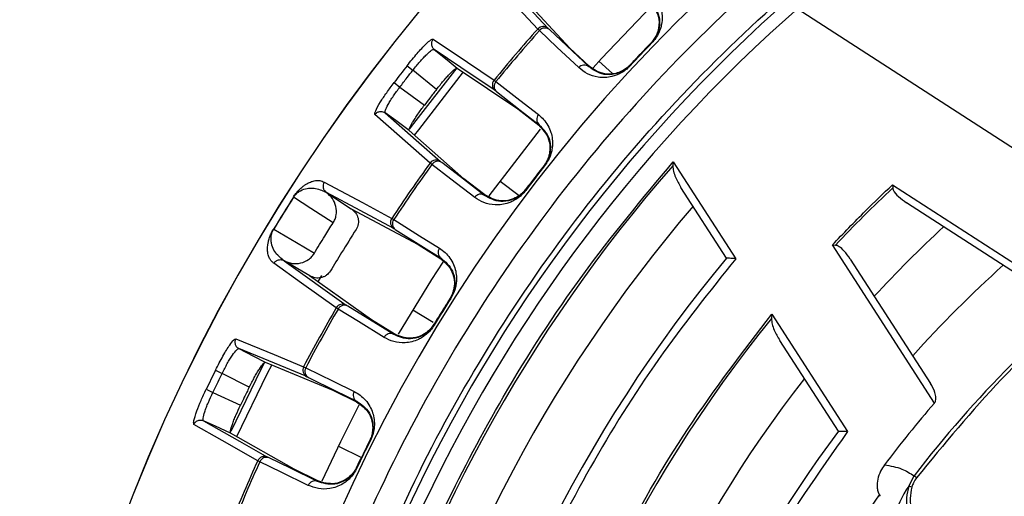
# Model space of a CAD drawing. Header units: millimetres. Extents: x -266 to 52, y 0 to 423.
# Tile 9 of 25: x -206 to -140, y 346 to 378. Entities that reach past the tile are written whole.
import ezdxf

# ---------------------------------------------------------------- set-up
doc = ezdxf.new("R2010")
doc.units = ezdxf.units.MM

msp = doc.modelspace()

# ---------------------------------------------------------------- linework, layer by layer
at = {"color": 7, "linetype": 'Continuous', "lineweight": 25}
for p, q in [((-174.19, 381.365), (-170.668, 377.573)), ((-169.199, 376.246), (-172.7, 380.016)), ((-130.362, 363.741), (-153.813, 378.89)), ((-171.26, 377.424), (-171.375, 377.533)), ((-163.653, 376.591), (-163.684, 376.62)), ((-167.896, 375.018), (-169.199, 376.246)), ((-167.231, 375.354), (-166.319, 374.525)), ((-180.22, 375.05), (-179.828, 374.743)), ((-178.226, 373.448), (-179.828, 374.743)), ((-176.825, 374.887), (-172.727, 372.123)), ((-167.925, 374.986), (-167.896, 375.018)), ((-165.121, 375.042), (-165.152, 375.071)), ((-181.1, 373.91), (-180.704, 373.609)), ((-174.334, 374.074), (-174.209, 373.978)), ((-180.704, 373.609), (-179.044, 372.387)), ((-181.7, 371.858), (-181.713, 371.943)), ((-172.727, 372.123), (-171.312, 371.025)), ((-176.369, 367.404), (-180.082, 370.667)), ((-174.663, 366.249), (-171.18, 370.764)), ((-162.209, 368.554), (-162.229, 368.285)), ((-162.209, 368.554), (-157.973, 361.997)), ((-178.539, 368.367), (-178.663, 368.464)), ((-170.907, 368.28), (-170.94, 368.306)), ((-174.948, 366.313), (-176.369, 367.404)), ((-173.926, 367.246), (-172.623, 366.271)), ((-172.19, 366.618), (-172.223, 366.643)), ((-158.593, 362.036), (-161.683, 366.82)), ((-147.369, 366.989), (-136.675, 360.08)), ((-147.369, 366.989), (-147.35, 366.783)), ((-185.689, 366.481), (-185.679, 366.475)), ((-185.679, 366.475), (-183.997, 365.376)), ((-181.118, 364.03), (-185.679, 366.475)), ((-174.974, 366.279), (-174.948, 366.313)), ((-183.997, 365.376), (-179.462, 362.946)), ((-138.002, 360.343), (-146.415, 365.777)), ((-181.258, 364.724), (-181.124, 364.641)), ((-189.256, 364.003), (-189.243, 363.995)), ((-179.462, 362.946), (-177.944, 361.996)), ((-144.522, 352.233), (-151.431, 362.927)), ((-151.431, 362.927), (-151.225, 362.909)), ((-150.219, 361.974), (-144.784, 353.561)), ((-188.545, 361.862), (-188.554, 361.867)), ((-188.545, 361.862), (-184.332, 358.856)), ((-186.807, 360.836), (-188.545, 361.862)), ((-182.626, 357.852), (-186.814, 360.84)), ((-186.015, 360.861), (-186.268, 360.434)), ((-177.263, 359.306), (-177.299, 359.329)), ((-184.882, 358.591), (-185.016, 358.675)), ((-179.82, 358.538), (-178.461, 357.709)), ((-155.541, 358.233), (-155.556, 357.956)), ((-155.541, 358.233), (-150.413, 350.295)), ((-181.102, 356.911), (-182.626, 357.852)), ((-178.389, 357.494), (-178.425, 357.516)), ((-181.125, 356.874), (-181.102, 356.911)), ((-151.023, 350.318), (-154.994, 356.465)), ((-189.823, 354.986), (-185.252, 353.103)), ((-187.219, 354.691), (-187.077, 354.622)), ((-193.181, 354.461), (-192.735, 354.24)), ((-190.905, 353.294), (-192.735, 354.24)), ((-193.813, 353.168), (-193.365, 352.953)), ((-193.365, 352.953), (-191.493, 352.09)), ((-185.252, 353.103), (-183.645, 352.313)), ((-193.988, 351.038), (-194.018, 351.118)), ((-187.869, 347.747), (-192.163, 350.197)), ((-184.859, 349.309), (-183.309, 348.556)), ((-182.696, 349.705), (-182.733, 349.724)), ((-190.189, 348.255), (-190.33, 348.324)), ((-186.258, 346.966), (-187.869, 347.747)), ((-183.618, 347.819), (-183.655, 347.837)), ((-146.268, 346.609), (-145.904, 347.304)), ((-145.736, 347.176), (-145.904, 347.304)), ((-186.276, 346.926), (-186.258, 346.966)), ((-146.057, 346.544), (-146.268, 346.609)), ((-148.185, 345.922), (-148.245, 346.018))]:
    msp.add_line(p, q, dxfattribs=at)
at = {"color": 7, "linetype": 'Continuous', "lineweight": 25, "flags": 128}
for points in [[(-171.375, 377.533), (-173.329, 379.639), (-174.898, 381.33)], [(-167.627, 374.916), (-167.058, 375.544), (-163.677, 379.086)], [(-168.603, 374.92), (-170.081, 376.312), (-171.26, 377.424)], [(-167.925, 374.986), (-169.413, 376.388), (-170.582, 377.49)], [(-178.459, 376.854), (-176.128, 375.283), (-174.334, 374.074)], [(-163.684, 376.62), (-163.704, 376.599), (-163.72, 376.582)], [(-178.473, 376.142), (-178.388, 376.15), (-178.388, 376.15), (-178.388, 376.15)], [(-178.388, 376.15), (-177.513, 375.443), (-176.825, 374.887)], [(-174.264, 373.369), (-176.573, 374.927), (-178.388, 376.15)], [(-180.032, 370.775), (-179.756, 371.147), (-176.839, 374.908)], [(-176.424, 374.626), (-179.456, 370.713), (-179.73, 370.342)], [(-165.116, 375.109), (-165.136, 375.088), (-165.152, 375.071)], [(-174.209, 373.978), (-172.582, 372.715), (-171.324, 371.739)], [(-174.17, 373.298), (-172.554, 372.044), (-171.285, 371.059)], [(-178.663, 368.464), (-180.735, 370.286), (-182.398, 371.749)], [(-181.7, 371.858), (-179.608, 370.02), (-177.964, 368.575)], [(-180.082, 370.667), (-180.988, 371.334), (-181.7, 371.858)], [(-171.312, 371.025), (-171.297, 371.044), (-171.285, 371.059)], [(-175.642, 366.144), (-177.252, 367.38), (-178.539, 368.367)], [(-174.974, 366.279), (-176.596, 367.524), (-177.871, 368.502)], [(-170.94, 368.306), (-170.958, 368.283), (-170.973, 368.265)], [(-185.826, 367.169), (-183.243, 365.787), (-181.258, 364.724)], [(-172.191, 366.685), (-172.209, 366.662), (-172.223, 366.643)], [(-185.229, 364.411), (-186.725, 365.388), (-187.901, 366.155)], [(-183.997, 365.376), (-183.993, 365.373), (-183.989, 365.371)], [(-181.124, 364.641), (-179.378, 363.549), (-178.028, 362.706)], [(-189.243, 363.995), (-187.704, 363.087), (-186.495, 362.372)], [(-181.016, 363.968), (-179.283, 362.885), (-177.92, 362.033)], [(-177.944, 361.996), (-177.931, 362.017), (-177.92, 362.033)], [(-185.016, 358.675), (-187.355, 360.344), (-189.232, 361.685)], [(-180.809, 356.883), (-178.536, 360.593), (-177.78, 361.758)], [(-177.299, 359.329), (-177.315, 359.304), (-177.327, 359.284)], [(-181.776, 356.673), (-183.503, 357.74), (-184.882, 358.591)], [(-181.125, 356.874), (-182.865, 357.948), (-184.232, 358.792)], [(-178.398, 357.561), (-178.413, 357.535), (-178.425, 357.516)], [(-191.819, 356.583), (-189.219, 355.514), (-187.219, 354.691)], [(-191.689, 355.883), (-191.607, 355.909), (-191.607, 355.909), (-191.607, 355.909)], [(-191.607, 355.909), (-190.608, 355.392), (-189.823, 354.986)], [(-187.009, 354.015), (-189.584, 355.075), (-191.607, 355.909)], [(-192.134, 350.317), (-190.09, 354.519), (-189.843, 354.999)], [(-189.38, 354.806), (-189.701, 354.18), (-191.754, 349.946)], [(-187.077, 354.622), (-185.229, 353.713), (-183.801, 353.01)], [(-186.902, 353.964), (-185.067, 353.061), (-183.625, 352.352)], [(-185.962, 346.969), (-184.701, 349.633), (-183.451, 352.106)], [(-183.645, 352.313), (-183.634, 352.335), (-183.625, 352.352)], [(-190.33, 348.324), (-192.727, 349.692), (-194.65, 350.79)], [(-193.988, 351.038), (-191.568, 349.658), (-189.667, 348.574)], [(-192.163, 350.197), (-193.185, 350.668), (-193.988, 351.038)], [(-186.903, 346.66), (-188.73, 347.547), (-190.189, 348.255)], [(-186.276, 346.926), (-188.116, 347.819), (-189.562, 348.52)]]:
    msp.add_lwpolyline(points, dxfattribs=at)
at = {"color": 7, "linetype": 'Continuous', "lineweight": 25}
for centre, radius, start, end in [((-85.471, 301.029), 121.894, 7.06858, 172.93142), ((-85.471, 301.029), 121.889, 7.06888, 172.93112), ((-85.471, 301.029), 108.524, 7.94474, 172.05526), ((-85.471, 301.029), 104.454, 109.74972, 160.25028), ((-85.471, 301.029), 103.6, 109.74972, 160.25028), ((-85.471, 301.029), 115.031, 138.31253, 140.58007), ((-85.471, 301.029), 114.874, 138.31499, 140.57762), ((-171.001, 377.201), 0.499, 48.04247, 138.39255), ((-170.888, 377.117), 0.483, 50.71232, 140.40862), ((-85.471, 301.029), 108.729, 135.97655, 137.10087), ((-85.471, 301.029), 120.235, 142.00223, 142.68809), ((-168.231, 374.612), 0.483, 50.71518, 140.4545), ((-173.949, 373.757), 0.499, 140.49997, 230.84143), ((-173.848, 373.658), 0.483, 138.48276, 228.17201), ((-170.963, 371.419), 0.483, 138.43713, 228.16917), ((-178.258, 368.172), 0.499, 53.84889, 144.19033), ((-178.137, 368.099), 0.483, 56.51831, 146.20756), ((-85.471, 301.029), 102.054, 138.77478, 163.91416), ((-85.471, 301.029), 115.031, 144.11025, 146.37779), ((-85.471, 301.029), 114.874, 144.1127, 146.37533), ((-85.471, 301.029), 108.729, 141.79203, 142.8983), ((-85.471, 301.029), 90.292, 133.26136, 136.73864), ((-85.471, 301.029), 121.395, 147.55133, 148.7519), ((-85.471, 301.029), 121.381, 147.55133, 148.7519), ((-175.24, 365.876), 0.483, 56.52115, 146.25319), ((-85.471, 301.029), 99.229, 139.44341, 166.12821), ((-180.843, 364.447), 0.499, 146.29777, 236.64785), ((-180.733, 364.359), 0.483, 144.2817, 233.978), ((-85.471, 301.029), 86.015, 132.78844, 137.21156), ((-177.636, 362.424), 0.483, 144.23582, 233.97514), ((-85.471, 301.029), 95.229, 140.16133, 167.7489), ((-85.471, 301.029), 81.376, 131.95139, 138.04861), ((-85.471, 301.029), 76.115, 127.44255, 142.5579), ((-85.471, 301.029), 108.729, 147.58945, 148.71378), ((-85.471, 301.029), 115.031, 149.92543, 152.19297), ((-85.471, 301.029), 114.874, 149.9279, 152.19052), ((-184.584, 358.425), 0.499, 59.65537, 150.00544), ((-184.456, 358.365), 0.483, 62.32523, 152.02153), ((-85.471, 301.029), 90.292, 140.91453, 168.49033), ((-181.349, 356.447), 0.483, 62.32809, 152.0674), ((-186.778, 354.457), 0.499, 152.11287, 242.45434), ((-186.659, 354.381), 0.483, 150.09567, 239.78492), ((-85.471, 301.029), 120.235, 153.61513, 154.301), ((-85.471, 301.029), 86.015, 142.08332, 168.5), ((-183.382, 352.769), 0.483, 150.05003, 239.78208), ((-85.471, 301.029), 78.159, 139.07098, 143.02131), ((-85.471, 301.029), 82.015, 143.06051, 168.5), ((-85.471, 301.029), 108.771, 153.40493, 154.5112), ((-85.471, 301.029), 108.729, 153.40493, 154.5112), ((-189.875, 348.119), 0.499, 65.46179, 155.80323), ((-189.741, 348.072), 0.483, 68.13121, 157.82046), ((-85.471, 301.029), 115.031, 155.72315, 157.99069), ((-85.471, 301.029), 114.874, 155.72561, 157.98823), ((-186.456, 346.478), 0.483, 68.13405, 157.8661), ((-138.37, 341.472), 9.422, 146.964, 161.86463)]:
    msp.add_arc(centre, radius, start, end, dxfattribs=at)
for points, knots in [([(-85.471, 407.721), (-88.671, 407.638), (-95.178, 407.468), (-105.01, 406.067), (-114.957, 403.743), (-124.876, 400.366), (-134.607, 395.938), (-143.988, 390.465), (-152.853, 383.995), (-161.048, 376.607), (-168.436, 368.412), (-174.907, 359.547), (-180.377, 350.165), (-184.818, 340.435), (-188.147, 330.511), (-190.199, 322.358), (-190.804, 317.504), (-190.988, 316.029)], [0, 0, 0, 0, 0.062943, 0.128004, 0.194999, 0.263694, 0.333813, 0.405038, 0.477022, 0.549391, 0.621759, 0.693743, 0.764969, 0.835088, 0.903783, 0.970777, 1, 1, 1, 1]), ([(-184.113, 336.445), (-182.884, 339.589), (-180.405, 345.93), (-175.507, 354.986), (-169.738, 363.645), (-163.073, 371.734), (-155.664, 379.09), (-147.633, 385.624), (-139.107, 391.25), (-130.203, 396.035), (-123.976, 398.466), (-120.887, 399.671)], [0, 0, 0, 0, 0.109606, 0.221, 0.3337, 0.44719, 0.560921, 0.672343, 0.78298, 0.89235, 1, 1, 1, 1]), ([(-163.718, 380.075), (-163.609, 379.959), (-163.389, 379.725), (-163.15, 379.297), (-162.998, 378.835), (-162.941, 378.361), (-162.972, 377.94), (-163.06, 377.577), (-163.182, 377.261), (-163.363, 376.924), (-163.56, 376.697), (-163.653, 376.591)], [0, 0, 0, 0, 0.167435, 0.335878, 0.498171, 0.632168, 0.748479, 0.815426, 0.874209, 0.94092, 1, 1, 1, 1]), ([(-163.778, 379.363), (-163.542, 379.063), (-163.186, 378.613), (-163.138, 377.764), (-163.29, 377.214), (-163.468, 376.892), (-163.606, 376.706), (-163.682, 376.623), (-163.72, 376.582)], [0, 0, 0, 0, 0.497301, 0.747796, 0.873525, 0.940465, 0.970628, 1, 1, 1, 1]), ([(-163.748, 379.394), (-163.51, 379.097), (-163.155, 378.652), (-163.102, 377.812), (-163.248, 377.268), (-163.423, 376.944), (-163.561, 376.755), (-163.643, 376.665), (-163.684, 376.62)], [0, 0, 0, 0, 0.513621, 0.766541, 0.887979, 0.945369, 0.972972, 1, 1, 1, 1]), ([(-170.582, 377.49), (-170.605, 377.512), (-170.646, 377.551), (-170.661, 377.566), (-170.668, 377.573)], [0, 0, 0, 0, 0.5591761, 1, 1, 1, 1]), ([(-180.22, 375.05), (-179.989, 375.336), (-179.526, 375.91), (-178.957, 376.51), (-178.582, 376.84), (-178.5, 376.849), (-178.459, 376.854)], [0, 0, 0, 0, 0.27982, 0.559169, 0.779392, 1, 1, 1, 1]), ([(-178.459, 376.854), (-178.493, 376.801), (-178.547, 376.719), (-178.572, 376.589), (-178.573, 376.486), (-178.552, 376.386), (-178.501, 376.264), (-178.432, 376.195), (-178.388, 376.151)], [0, 0, 0, 0, 0.239412, 0.368332, 0.5, 0.631669, 0.760589, 1, 1, 1, 1]), ([(-163.684, 376.62), (-163.96, 376.333), (-164.453, 375.82), (-164.938, 375.3), (-165.152, 375.071)], [0, 0, 0, 0, 0.56, 1, 1, 1, 1]), ([(-179.828, 374.743), (-179.669, 374.942), (-179.425, 375.245), (-179.111, 375.59), (-178.821, 375.886), (-178.598, 376.076), (-178.5, 376.128), (-178.473, 376.142)], [0, 0, 0, 0, 0.286768, 0.437694, 0.593337, 0.889454, 1, 1, 1, 1]), ([(-180.704, 373.609), (-180.541, 373.821), (-180.251, 374.201), (-179.957, 374.577), (-179.828, 374.743)], [0, 0, 0, 0, 0.56, 1, 1, 1, 1]), ([(-178.226, 373.448), (-178.066, 373.647), (-177.822, 373.95), (-177.513, 374.3), (-177.231, 374.599), (-176.942, 374.867), (-176.864, 374.881), (-176.825, 374.887)], [0, 0, 0, 0, 0.242837, 0.37006, 0.500846, 0.750309, 1, 1, 1, 1]), ([(-165.121, 375.042), (-165.222, 374.944), (-165.438, 374.734), (-165.765, 374.535), (-166.074, 374.396), (-166.432, 374.29), (-166.85, 374.236), (-167.426, 374.275), (-168.046, 374.474), (-168.418, 374.771), (-168.603, 374.92)], [0, 0, 0, 0, 0.059131, 0.125933, 0.184736, 0.251775, 0.367913, 0.501785, 0.750803, 1, 1, 1, 1]), ([(-165.152, 375.071), (-165.194, 375.028), (-165.279, 374.941), (-165.461, 374.794), (-165.775, 374.601), (-166.31, 374.426), (-167.153, 374.434), (-167.615, 374.764), (-167.925, 374.986)], [0, 0, 0, 0, 0.0269641, 0.0545332, 0.1120985, 0.2336178, 0.4861756, 1, 1, 1, 1]), ([(-165.116, 375.109), (-165.155, 375.07), (-165.233, 374.989), (-165.411, 374.842), (-165.721, 374.648), (-166.263, 374.465), (-167.113, 374.466), (-167.583, 374.798), (-167.896, 375.018)], [0, 0, 0, 0, 0.029287, 0.059353, 0.126025, 0.251323, 0.501935, 1, 1, 1, 1]), ([(-182.398, 371.749), (-182.4, 371.809), (-182.403, 371.93), (-182.071, 372.521), (-181.617, 373.214), (-181.272, 373.678), (-181.1, 373.91)], [0, 0, 0, 0, 0.280377, 0.559712, 0.779882, 1, 1, 1, 1]), ([(-181.713, 371.943), (-181.706, 371.972), (-181.681, 372.08), (-181.554, 372.344), (-181.341, 372.7), (-181.087, 373.092), (-180.856, 373.404), (-180.704, 373.609)], [0, 0, 0, 0, 0.110502, 0.40664, 0.562298, 0.713231, 1, 1, 1, 1]), ([(-178.226, 373.448), (-178.379, 373.25), (-178.654, 372.898), (-178.925, 372.543), (-179.044, 372.387)], [0, 0, 0, 0, 0.5599998, 1, 1, 1, 1]), ([(-174.17, 373.298), (-174.195, 373.317), (-174.24, 373.352), (-174.257, 373.364), (-174.264, 373.369)], [0, 0, 0, 0, 0.559638, 1, 1, 1, 1]), ([(-182.398, 371.749), (-182.355, 371.796), (-182.29, 371.868), (-182.171, 371.925), (-182.071, 371.952), (-181.969, 371.957), (-181.838, 371.939), (-181.754, 371.89), (-181.7, 371.858)], [0, 0, 0, 0, 0.239379, 0.368293, 0.499962, 0.631636, 0.760566, 1, 1, 1, 1]), ([(-180.082, 370.667), (-180.085, 370.707), (-180.092, 370.786), (-179.906, 371.133), (-179.687, 371.482), (-179.428, 371.87), (-179.196, 372.182), (-179.044, 372.387)], [0, 0, 0, 0, 0.250253, 0.499605, 0.630271, 0.757378, 1, 1, 1, 1]), ([(-171.324, 371.739), (-171.204, 371.635), (-170.962, 371.425), (-170.681, 371.024), (-170.483, 370.581), (-170.378, 370.115), (-170.366, 369.692), (-170.416, 369.322), (-170.506, 368.995), (-170.651, 368.642), (-170.826, 368.396), (-170.907, 368.28)], [0, 0, 0, 0, 0.167121, 0.335363, 0.497583, 0.631728, 0.748173, 0.815204, 0.874056, 0.940855, 1, 1, 1, 1]), ([(-171.312, 371.025), (-171.046, 370.751), (-170.647, 370.339), (-170.514, 369.5), (-170.609, 368.937), (-170.754, 368.599), (-170.872, 368.4), (-170.939, 368.309), (-170.973, 368.265)], [0, 0, 0, 0, 0.497302, 0.747797, 0.873526, 0.940464, 0.970627, 1, 1, 1, 1]), ([(-171.285, 371.059), (-171.019, 370.788), (-170.621, 370.382), (-170.483, 369.552), (-170.572, 368.995), (-170.714, 368.655), (-170.831, 368.453), (-170.904, 368.355), (-170.94, 368.306)], [0, 0, 0, 0, 0.513067, 0.766261, 0.887846, 0.945306, 0.972941, 1, 1, 1, 1]), ([(-183.592, 329.676), (-182.752, 332.321), (-181.067, 337.621), (-177.729, 345.291), (-173.569, 353.121), (-168.495, 360.997), (-164.301, 366.04), (-162.209, 368.554)], [0, 0, 0, 0, 0.18609, 0.372972, 0.560226, 0.780692, 1, 1, 1, 1]), ([(-177.871, 368.502), (-177.896, 368.521), (-177.941, 368.555), (-177.957, 368.569), (-177.964, 368.575)], [0, 0, 0, 0, 0.5596596, 1, 1, 1, 1]), ([(-170.94, 368.306), (-171.182, 367.997), (-171.613, 367.446), (-172.037, 366.889), (-172.223, 366.643)], [0, 0, 0, 0, 0.56, 1, 1, 1, 1]), ([(-162.229, 368.285), (-162.219, 368.157), (-162.199, 367.889), (-162.013, 367.391), (-161.814, 367.046), (-161.683, 366.82)], [0, 0, 0, 0, 0.2389396, 0.5007022, 1, 1, 1, 1]), ([(-187.913, 366.163), (-187.886, 366.204), (-187.828, 366.293), (-187.741, 366.409), (-187.653, 366.517), (-187.555, 366.625), (-187.45, 366.73), (-187.312, 366.853), (-187.162, 366.968), (-186.964, 367.091), (-186.742, 367.198), (-186.437, 367.286), (-186.114, 367.299), (-185.922, 367.212), (-185.826, 367.169)], [0, 0, 0, 0, 0.011715, 0.02535, 0.042264, 0.063186, 0.091791, 0.125922, 0.188493, 0.250824, 0.366653, 0.500345, 0.750124, 1, 1, 1, 1]), ([(-187.901, 366.155), (-187.888, 366.175), (-187.863, 366.214), (-187.811, 366.282), (-187.626, 366.489), (-187.16, 366.751), (-186.514, 366.829), (-186.076, 366.657), (-185.824, 366.558)], [0, 0, 0, 0, 0.006129, 0.01252, 0.026246, 0.116739, 0.493304, 1, 1, 1, 1]), ([(-185.826, 367.169), (-185.855, 367.113), (-185.899, 367.027), (-185.911, 366.896), (-185.903, 366.813), (-185.883, 366.737), (-185.853, 366.661), (-185.791, 366.564), (-185.725, 366.51), (-185.689, 366.481)], [0, 0, 0, 0, 0.242415, 0.371253, 0.501733, 0.564129, 0.671423, 0.819818, 1, 1, 1, 1]), ([(-185.824, 366.558), (-185.786, 366.536), (-185.727, 366.502), (-185.705, 366.49), (-185.697, 366.486)], [0, 0, 0, 0, 0.64599, 1, 1, 1, 1]), ([(-172.19, 366.618), (-172.28, 366.51), (-172.473, 366.28), (-172.778, 366.05), (-173.07, 365.88), (-173.415, 365.738), (-173.827, 365.641), (-174.404, 365.622), (-175.042, 365.757), (-175.442, 366.015), (-175.642, 366.144)], [0, 0, 0, 0, 0.0589532, 0.1255132, 0.1841485, 0.2509866, 0.367434, 0.5017508, 0.7507855, 1, 1, 1, 1]), ([(-172.223, 366.643), (-172.261, 366.596), (-172.337, 366.501), (-172.503, 366.337), (-172.794, 366.114), (-173.31, 365.885), (-174.149, 365.807), (-174.643, 366.09), (-174.974, 366.279)], [0, 0, 0, 0, 0.027132, 0.054565, 0.111728, 0.232859, 0.48615, 1, 1, 1, 1]), ([(-172.191, 366.685), (-172.226, 366.642), (-172.296, 366.554), (-172.458, 366.389), (-172.747, 366.165), (-173.267, 365.929), (-174.114, 365.844), (-174.615, 366.126), (-174.948, 366.313)], [0, 0, 0, 0, 0.029288, 0.059353, 0.126025, 0.251323, 0.501935, 1, 1, 1, 1]), ([(-151.431, 362.927), (-150.69, 363.703), (-149.367, 365.088), (-147.98, 366.408), (-147.369, 366.989)], [0, 0, 0, 0, 0.559985, 1, 1, 1, 1]), ([(-147.35, 366.783), (-147.339, 366.737), (-147.281, 366.506), (-146.939, 366.157), (-146.602, 365.913), (-146.415, 365.777)], [0, 0, 0, 0, 0.1006331, 0.5008033, 1, 1, 1, 1]), ([(-187.913, 366.163), (-187.912, 366.162), (-187.909, 366.16), (-187.903, 366.157), (-187.901, 366.155)], [0, 0, 0, 0, 0.559968, 1, 1, 1, 1]), ([(-185.697, 366.486), (-185.696, 366.485), (-185.693, 366.483), (-185.69, 366.482), (-185.689, 366.481)], [0, 0, 0, 0, 0.500001, 1, 1, 1, 1]), ([(-185.229, 364.411), (-185.181, 364.496), (-185.086, 364.666), (-184.988, 365.045), (-185.003, 365.538), (-185.236, 366.091), (-185.532, 366.347), (-185.68, 366.475)], [0, 0, 0, 0, 0.1254646, 0.2511857, 0.5003585, 0.7500571, 1, 1, 1, 1]), ([(-183.989, 365.371), (-183.886, 365.286), (-183.68, 365.117), (-183.515, 364.743), (-183.501, 364.406), (-183.567, 364.148), (-183.632, 364.032), (-183.665, 363.975)], [0, 0, 0, 0, 0.25034, 0.499759, 0.749142, 0.874835, 1, 1, 1, 1]), ([(-189.232, 361.685), (-189.288, 361.728), (-189.4, 361.814), (-189.529, 362.005), (-189.61, 362.214), (-189.651, 362.42), (-189.667, 362.596), (-189.663, 362.78), (-189.644, 362.972), (-189.607, 363.158), (-189.558, 363.335), (-189.501, 363.505), (-189.431, 363.676), (-189.334, 363.869), (-189.28, 363.96), (-189.256, 364.003)], [0, 0, 0, 0, 0.167566, 0.336422, 0.499725, 0.590815, 0.673973, 0.749281, 0.811617, 0.874194, 0.908303, 0.936935, 0.974643, 0.98828, 1, 1, 1, 1]), ([(-188.684, 361.955), (-188.884, 362.134), (-189.184, 362.403), (-189.399, 362.94), (-189.44, 363.311), (-189.412, 363.567), (-189.364, 363.741), (-189.316, 363.858), (-189.278, 363.935), (-189.255, 363.975), (-189.243, 363.995)], [0, 0, 0, 0, 0.506374, 0.758088, 0.883, 0.944303, 0.973771, 0.987488, 0.993875, 1, 1, 1, 1]), ([(-186.495, 362.372), (-186.261, 362.755), (-185.844, 363.437), (-185.417, 364.113), (-185.229, 364.411)], [0, 0, 0, 0, 0.559999, 1, 1, 1, 1]), ([(-183.665, 363.975), (-183.996, 363.453), (-184.588, 362.522), (-185.159, 361.579), (-185.411, 361.164)], [0, 0, 0, 0, 0.559999, 1, 1, 1, 1]), ([(-181.016, 363.968), (-181.043, 363.985), (-181.091, 364.015), (-181.11, 364.025), (-181.118, 364.03)], [0, 0, 0, 0, 0.559639, 1, 1, 1, 1]), ([(-178.028, 362.706), (-177.898, 362.614), (-177.636, 362.43), (-177.315, 362.058), (-177.073, 361.637), (-176.922, 361.183), (-176.868, 360.765), (-176.88, 360.392), (-176.936, 360.058), (-177.045, 359.691), (-177.194, 359.429), (-177.263, 359.306)], [0, 0, 0, 0, 0.167221, 0.335728, 0.498319, 0.632114, 0.748277, 0.815271, 0.874092, 0.940871, 1, 1, 1, 1]), ([(-150.219, 361.974), (-150.354, 362.166), (-150.572, 362.475), (-150.893, 362.761), (-151.097, 362.881), (-151.186, 362.9), (-151.225, 362.909)], [0, 0, 0, 0, 0.499821, 0.807724, 0.917322, 1, 1, 1, 1]), ([(-189.232, 361.685), (-189.194, 361.736), (-189.116, 361.84), (-188.943, 361.924), (-188.785, 361.937), (-188.656, 361.916), (-188.59, 361.884), (-188.554, 361.868)], [0, 0, 0, 0, 0.24405, 0.499443, 0.71532, 0.849175, 1, 1, 1, 1]), ([(-188.563, 361.873), (-188.57, 361.878), (-188.59, 361.893), (-188.647, 361.931), (-188.684, 361.955)], [0, 0, 0, 0, 0.354009, 1, 1, 1, 1]), ([(-188.554, 361.868), (-188.556, 361.869), (-188.559, 361.87), (-188.561, 361.872), (-188.563, 361.873)], [0, 0, 0, 0, 0.4999991, 1, 1, 1, 1]), ([(-188.554, 361.867), (-188.373, 361.79), (-188.012, 361.635), (-187.41, 361.67), (-186.959, 361.874), (-186.661, 362.131), (-186.55, 362.292), (-186.495, 362.372)], [0, 0, 0, 0, 0.2503649, 0.4997895, 0.7491948, 0.8748332, 1, 1, 1, 1]), ([(-157.973, 361.997), (-159.758, 359.758), (-163.338, 355.267), (-167.916, 347.935), (-172.078, 339.772), (-175.652, 330.773), (-177.278, 324.197), (-178.089, 320.919)], [0, 0, 0, 0, 0.185951, 0.3728842, 0.5602823, 0.7808597, 1, 1, 1, 1]), ([(-177.944, 361.996), (-177.652, 361.75), (-177.213, 361.38), (-176.995, 360.559), (-177.033, 359.989), (-177.143, 359.639), (-177.24, 359.429), (-177.298, 359.332), (-177.327, 359.284)], [0, 0, 0, 0, 0.497301, 0.747796, 0.873525, 0.940465, 0.970628, 1, 1, 1, 1]), ([(-177.92, 362.033), (-177.627, 361.789), (-177.19, 361.426), (-176.969, 360.613), (-177.002, 360.051), (-177.109, 359.698), (-177.206, 359.485), (-177.268, 359.38), (-177.299, 359.329)], [0, 0, 0, 0, 0.513824, 0.766382, 0.887902, 0.945467, 0.973036, 1, 1, 1, 1]), ([(-157.973, 361.997), (-158.059, 362.002), (-158.207, 362.01), (-158.375, 362.023), (-158.479, 362.029), (-158.544, 362.032), (-158.585, 362.035), (-158.59, 362.036), (-158.593, 362.036)], [0, 0, 0, 0, 0.29394, 0.499343, 0.637906, 0.766288, 0.886263, 1, 1, 1, 1]), ([(-131.618, 361.294), (-133.076, 360.125), (-135.993, 357.787), (-140.823, 353.165), (-143.873, 349.447), (-145.736, 347.176)], [0, 0, 0, 0, 0.28002, 0.560138, 1, 1, 1, 1]), ([(-185.411, 361.164), (-185.488, 361.063), (-185.608, 360.906), (-185.841, 360.773), (-186.097, 360.687), (-186.443, 360.671), (-186.685, 360.781), (-186.807, 360.836)], [0, 0, 0, 0, 0.238252, 0.369358, 0.500716, 0.750235, 1, 1, 1, 1]), ([(-177.299, 359.329), (-177.511, 358.992), (-177.891, 358.39), (-178.262, 357.783), (-178.425, 357.516)], [0, 0, 0, 0, 0.56, 1, 1, 1, 1]), ([(-184.232, 358.792), (-184.259, 358.809), (-184.307, 358.839), (-184.324, 358.851), (-184.332, 358.856)], [0, 0, 0, 0, 0.560143, 1, 1, 1, 1]), ([(-174.105, 319.087), (-173.494, 321.73), (-172.27, 327.029), (-169.534, 334.744), (-165.942, 342.643), (-161.389, 350.603), (-157.486, 355.695), (-155.541, 358.233)], [0, 0, 0, 0, 0.185963, 0.372892, 0.560277, 0.780846, 1, 1, 1, 1]), ([(-155.556, 357.956), (-155.545, 357.826), (-155.521, 357.554), (-155.33, 357.047), (-155.127, 356.695), (-154.994, 356.465)], [0, 0, 0, 0, 0.239018, 0.50061, 1, 1, 1, 1]), ([(-178.389, 357.494), (-178.469, 357.377), (-178.638, 357.128), (-178.918, 356.868), (-179.192, 356.67), (-179.521, 356.493), (-179.92, 356.356), (-180.491, 356.278), (-181.14, 356.348), (-181.563, 356.564), (-181.776, 356.673)], [0, 0, 0, 0, 0.059047, 0.125735, 0.184462, 0.251412, 0.367628, 0.501624, 0.750271, 1, 1, 1, 1]), ([(-178.425, 357.516), (-178.458, 357.465), (-178.524, 357.363), (-178.673, 357.181), (-178.941, 356.93), (-179.43, 356.651), (-180.257, 356.489), (-180.777, 356.72), (-181.125, 356.874)], [0, 0, 0, 0, 0.027028, 0.054631, 0.112021, 0.233459, 0.486379, 1, 1, 1, 1]), ([(-178.398, 357.561), (-178.428, 357.514), (-178.489, 357.419), (-178.633, 357.239), (-178.898, 356.986), (-179.391, 356.699), (-180.225, 356.529), (-180.752, 356.759), (-181.102, 356.911)], [0, 0, 0, 0, 0.0292874, 0.0593527, 0.1260252, 0.2513228, 0.5019355, 1, 1, 1, 1]), ([(-193.181, 354.461), (-193.012, 354.789), (-192.674, 355.444), (-192.237, 356.146), (-191.937, 356.545), (-191.858, 356.57), (-191.819, 356.583)], [0, 0, 0, 0, 0.27982, 0.559169, 0.779392, 1, 1, 1, 1]), ([(-191.819, 356.583), (-191.842, 356.524), (-191.878, 356.434), (-191.876, 356.301), (-191.856, 356.2), (-191.815, 356.106), (-191.741, 355.997), (-191.66, 355.944), (-191.608, 355.909)], [0, 0, 0, 0, 0.239412, 0.368332, 0.5, 0.631669, 0.760589, 1, 1, 1, 1]), ([(-192.735, 354.24), (-192.619, 354.467), (-192.442, 354.813), (-192.203, 355.214), (-191.978, 355.562), (-191.798, 355.793), (-191.713, 355.864), (-191.689, 355.883)], [0, 0, 0, 0, 0.286768, 0.437694, 0.593337, 0.889454, 1, 1, 1, 1]), ([(-190.905, 353.294), (-190.788, 353.521), (-190.611, 353.868), (-190.378, 354.272), (-190.162, 354.622), (-189.933, 354.943), (-189.86, 354.972), (-189.823, 354.986)], [0, 0, 0, 0, 0.242837, 0.37006, 0.500846, 0.750309, 1, 1, 1, 1]), ([(-193.365, 352.953), (-193.248, 353.193), (-193.04, 353.624), (-192.828, 354.052), (-192.735, 354.24)], [0, 0, 0, 0, 0.56, 1, 1, 1, 1]), ([(-186.902, 353.964), (-186.93, 353.978), (-186.981, 354.003), (-187, 354.011), (-187.009, 354.015)], [0, 0, 0, 0, 0.559638, 1, 1, 1, 1]), ([(-190.905, 353.294), (-191.016, 353.07), (-191.213, 352.669), (-191.408, 352.267), (-191.493, 352.09)], [0, 0, 0, 0, 0.56, 1, 1, 1, 1]), ([(-144.522, 352.233), (-144.507, 352.254), (-144.475, 352.298), (-144.435, 352.418), (-144.424, 352.638), (-144.505, 353.056), (-144.673, 353.359), (-144.784, 353.561)], [0, 0, 0, 0, 0.050919, 0.108484, 0.251384, 0.502479, 1, 1, 1, 1]), ([(-194.65, 350.79), (-194.663, 350.849), (-194.691, 350.967), (-194.485, 351.612), (-194.179, 352.382), (-193.935, 352.906), (-193.813, 353.168)], [0, 0, 0, 0, 0.280377, 0.559712, 0.779882, 1, 1, 1, 1]), ([(-194.018, 351.118), (-194.017, 351.148), (-194.014, 351.259), (-193.942, 351.543), (-193.806, 351.934), (-193.636, 352.369), (-193.472, 352.722), (-193.365, 352.953)], [0, 0, 0, 0, 0.110502, 0.40664, 0.562298, 0.713231, 1, 1, 1, 1]), ([(-183.801, 353.01), (-183.662, 352.932), (-183.383, 352.775), (-183.027, 352.439), (-182.743, 352.044), (-182.547, 351.609), (-182.45, 351.198), (-182.425, 350.825), (-182.447, 350.487), (-182.518, 350.111), (-182.639, 349.835), (-182.696, 349.705)], [0, 0, 0, 0, 0.167121, 0.335364, 0.497583, 0.631728, 0.748173, 0.815203, 0.874056, 0.940854, 1, 1, 1, 1]), ([(-192.163, 350.197), (-192.174, 350.235), (-192.197, 350.311), (-192.084, 350.689), (-191.941, 351.074), (-191.765, 351.506), (-191.601, 351.859), (-191.493, 352.09)], [0, 0, 0, 0, 0.2502529, 0.4996047, 0.630271, 0.7573776, 1, 1, 1, 1]), ([(-183.645, 352.313), (-183.33, 352.098), (-182.855, 351.774), (-182.556, 350.979), (-182.536, 350.408), (-182.609, 350.048), (-182.685, 349.83), (-182.733, 349.728), (-182.757, 349.677)], [0, 0, 0, 0, 0.4973023, 0.747797, 0.8735259, 0.9404642, 0.9706272, 1, 1, 1, 1]), ([(-183.625, 352.352), (-183.31, 352.139), (-182.838, 351.822), (-182.536, 351.036), (-182.511, 350.473), (-182.582, 350.112), (-182.656, 349.889), (-182.708, 349.779), (-182.733, 349.724)], [0, 0, 0, 0, 0.5130671, 0.7662611, 0.8878458, 0.9453059, 0.9729409, 1, 1, 1, 1]), ([(-194.65, 350.79), (-194.617, 350.844), (-194.568, 350.928), (-194.463, 351.009), (-194.371, 351.055), (-194.271, 351.08), (-194.139, 351.089), (-194.047, 351.058), (-193.988, 351.038)], [0, 0, 0, 0, 0.2393789, 0.3682928, 0.4999618, 0.6316365, 0.7605665, 1, 1, 1, 1]), ([(-150.413, 350.295), (-152.373, 347.511), (-156.302, 341.926), (-160.469, 333.345), (-163.527, 325.103), (-164.743, 319.883), (-165.349, 317.281)], [0, 0, 0, 0, 0.2792959, 0.5601465, 0.7806808, 1, 1, 1, 1]), ([(-150.413, 350.295), (-150.499, 350.298), (-150.644, 350.302), (-150.81, 350.31), (-150.912, 350.313), (-150.976, 350.315), (-151.016, 350.317), (-151.02, 350.318), (-151.023, 350.318)], [0, 0, 0, 0, 0.293346, 0.499, 0.63686, 0.765174, 0.885567, 1, 1, 1, 1]), ([(-189.562, 348.52), (-189.59, 348.534), (-189.641, 348.559), (-189.659, 348.569), (-189.667, 348.574)], [0, 0, 0, 0, 0.55966, 1, 1, 1, 1]), ([(-183.633, 347.885), (-183.658, 347.835), (-183.709, 347.735), (-183.834, 347.541), (-184.072, 347.263), (-184.534, 346.927), (-185.346, 346.674), (-185.894, 346.849), (-186.258, 346.966)], [0, 0, 0, 0, 0.029288, 0.059353, 0.126025, 0.251323, 0.501935, 1, 1, 1, 1]), ([(-147.909, 348.043), (-148.001, 347.907), (-148.202, 347.61), (-148.386, 347.097), (-148.423, 346.624), (-148.364, 346.263), (-148.283, 346.097), (-148.245, 346.018)], [0, 0, 0, 0, 0.227647, 0.497254, 0.745723, 0.877895, 1, 1, 1, 1]), ([(-147.909, 348.043), (-147.503, 347.98), (-146.776, 347.866), (-146.171, 347.476), (-145.904, 347.304)], [0, 0, 0, 0, 0.558165, 1, 1, 1, 1]), ([(-183.618, 347.819), (-183.685, 347.695), (-183.827, 347.431), (-184.079, 347.144), (-184.331, 346.919), (-184.641, 346.71), (-185.025, 346.533), (-185.586, 346.398), (-186.238, 346.402), (-186.682, 346.574), (-186.903, 346.66)], [0, 0, 0, 0, 0.058953, 0.125513, 0.184149, 0.250987, 0.367434, 0.501751, 0.750786, 1, 1, 1, 1]), ([(-183.655, 347.837), (-183.683, 347.783), (-183.738, 347.675), (-183.868, 347.48), (-184.108, 347.203), (-184.567, 346.876), (-185.373, 346.631), (-185.914, 346.808), (-186.276, 346.926)], [0, 0, 0, 0, 0.0271316, 0.0545648, 0.1117283, 0.2328586, 0.4861498, 1, 1, 1, 1]), ([(-146.268, 346.609), (-146.33, 346.346), (-146.451, 345.826), (-146.382, 344.774), (-146.159, 344.032), (-146.012, 343.542)], [0, 0, 0, 0, 0.2574754, 0.5099553, 1, 1, 1, 1]), ([(-146.057, 346.544), (-146.106, 346.289), (-146.209, 345.752), (-146.067, 344.766), (-145.828, 344.083), (-145.683, 343.671)], [0, 0, 0, 0, 0.262949, 0.554534, 1, 1, 1, 1]), ([(-145.736, 347.176), (-145.811, 347.067), (-145.945, 346.87), (-146.022, 346.645), (-146.057, 346.544)], [0, 0, 0, 0, 0.553446, 1, 1, 1, 1]), ([(-161.16, 316.428), (-160.542, 319.061), (-159.301, 324.342), (-156.382, 331.956), (-152.783, 339.274), (-149.755, 343.774), (-148.245, 346.018)], [0, 0, 0, 0, 0.24931, 0.5, 0.75069, 1, 1, 1, 1])]:
    msp.add_open_spline(points, degree=3, knots=knots, dxfattribs=at)

doc.saveas('drawing.dxf')
